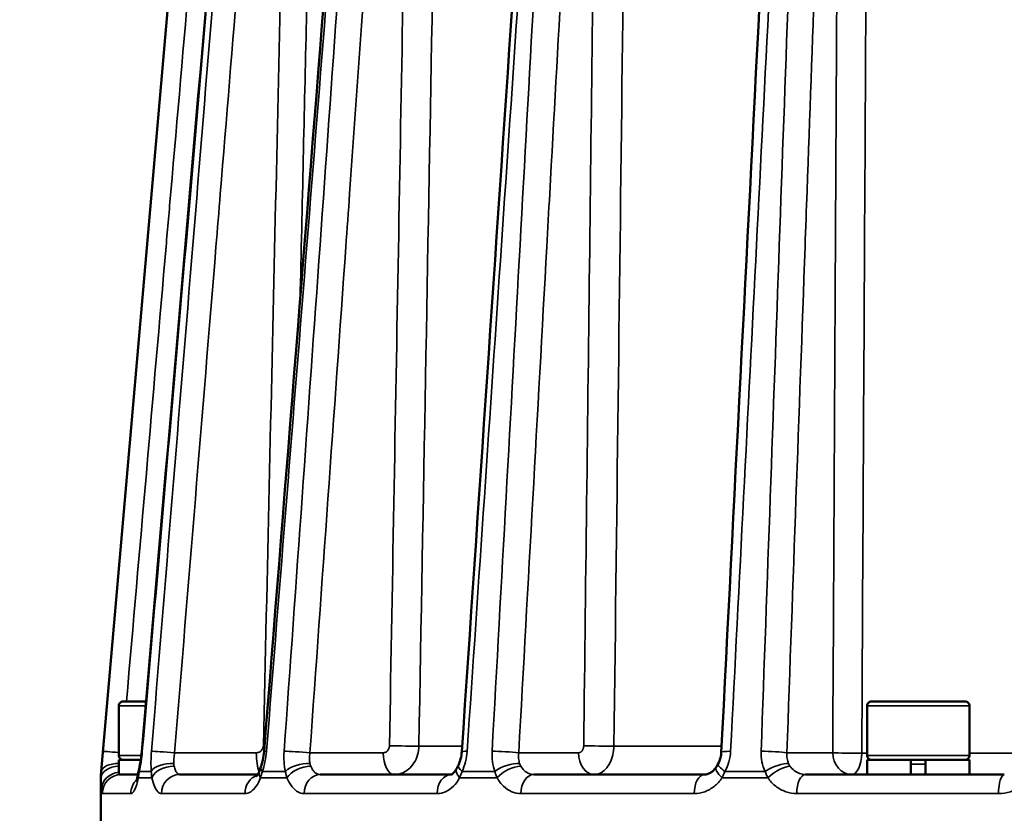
# Model space of a CAD drawing. Header units: millimetres. Extents: x 40 to 2195, y 40 to 1687.
# Tile 151 of 185: x 1449 to 1517, y 766 to 820. Entities that reach past the tile are written whole.
import ezdxf

# ---------------------------------------------------------------- set-up
doc = ezdxf.new("R2010")
doc.units = ezdxf.units.MM
doc.header["$LTSCALE"] = 8
for name, color, linetype, lineweight in [('Dimension (ISO)', 7, 'Continuous', 25), ('Visible (ISO)', 7, 'Continuous', 50), ('Visible Narrow (ISO)', 7, 'Continuous', 35)]:
    doc.layers.add(name, color=color, linetype=linetype, lineweight=lineweight)
doc.styles.add('Note Text (ANSI)', font='tahoma.ttf')
doc.dimstyles.new('Default (ISO)', dxfattribs={"dimscale": 8, "dimtxt": 1, "dimasz": 2.5, "dimexe": 3.175, "dimexo": 0, "dimgap": 0.762, "dimtad": 1, "dimrnd": 1e-08, "dimzin": 0, "dimdsep": 46, "dimtxsty": 'Note Text (ANSI)', "dimcen": 0.09, "dimdle": 10, "dimclrd": 1, "dimclre": 1, "dimclrt": 1, "dimazin": 0, "dimtfac": 3.5052, "dimtmove": 0, "dimatfit": 3, "dimfxl": 1, "dimtolj": 1, "dimtzin": 0, "dimlwd": -1, "dimlwe": -1, "dimarcsym": 0})

# ---------------------------------------------------------------- blocks, each defined once
blk = doc.blocks.new('*D13')
at = {"layer": 'Defpoints', "color": 0, "transparency": 16777216}
for p in [(1407.475, 939.218), (1470.181, 939.218), (1525.389, 700.718)]:
    blk.add_point(p, dxfattribs=at)
at = {"layer": 'Dimension (ISO)', "color": 1, "transparency": 16777216}
for p, q in [((1470.181, 939.218), (1382.075, 939.218)), ((1407.475, 720.718), (1407.475, 919.218)), ((1525.389, 700.718), (1382.075, 700.718))]:
    blk.add_line(p, q, dxfattribs=at)
for points in [[(1404.141, 919.218), (1410.808, 919.218), (1407.475, 939.218)], [(1404.141, 720.718), (1410.808, 720.718), (1407.475, 700.718)]]:
    blk.add_solid(points, dxfattribs=at)
at = {"layer": 'Dimension (ISO)', "color": 1, "transparency": 16777216, "insert": (1390.913, 767.409), "char_height": 8, "attachment_point": 1, "rotation": 90, "style": 'Note Text (ANSI)'}
blk.add_mtext('\\A1;238.50 mm [9.390 in]', dxfattribs=at)

msp = doc.modelspace()

# ---------------------------------------------------------------- linework, layer by layer
at = {"layer": 'Visible (ISO)'}
for p, q in [((1467.884, 917.718), (1454.929, 768.934)), ((1456.128, 773.418), (1456.128, 770.018)), ((1457.993, 773.718), (1456.428, 773.718)), ((1507.264, 773.418), (1507.264, 770.018)), ((1513.964, 773.718), (1507.564, 773.718)), ((1514.264, 773.418), (1514.264, 770.018)), ((1456.128, 769.718), (1457.63, 769.718)), ((1456.128, 769.718), (1456.128, 768.718)), ((1457.672, 769.718), (1457.672, 769.718)), ((1459.128, 769.4), (1459.128, 769.4)), ((1507.264, 769.718), (1510.264, 769.718)), ((1507.264, 769.718), (1507.264, 768.718)), ((1511.264, 769.718), (1510.264, 769.718)), ((1510.264, 769.718), (1510.264, 768.718)), ((1511.264, 769.718), (1511.264, 768.718)), ((1511.264, 769.718), (1514.264, 769.718)), ((1514.264, 769.718), (1514.264, 768.718)), ((1454.91, 763.718), (1454.91, 768.5)), ((1456.128, 768.718), (1457.276, 768.718)), ((1457.44, 768.718), (1457.276, 768.718)), ((1465.627, 768.718), (1460.284, 768.718)), ((1465.597, 768.669), (1465.597, 768.669)), ((1465.722, 768.919), (1465.722, 768.919)), ((1465.723, 768.718), (1465.723, 768.718)), ((1478.848, 768.718), (1469.898, 768.718)), ((1496.153, 768.718), (1484.488, 768.718)), ((1496.153, 768.718), (1496.153, 768.718)), ((1507.652, 768.718), (1503.058, 768.718)), ((1507.652, 768.718), (1510.264, 768.718)), ((1511.264, 768.718), (1510.264, 768.718)), ((1511.264, 768.718), (1511.833, 768.718)), ((1516.643, 768.718), (1511.833, 768.718))]:
    msp.add_line(p, q, dxfattribs=at)
for centre, radius, start, end in [((1456.428, 773.418), 0.3, 89.99998, 180), ((1507.564, 773.418), 0.3, 89.99998, 180), ((1513.964, 773.418), 0.3, 0, 90.00002), ((1456.428, 770.018), 0.3, 180, 270), ((1507.564, 770.018), 0.3, 180, 270), ((1513.964, 770.018), 0.3, 270, 0), ((1459.91, 768.5), 5, 175.02366, 180)]:
    msp.add_arc(centre, radius, start, end, dxfattribs=at)
for centre, major_axis, ratio, start_param, end_param in [((1458.994, 770.193), (-1.295, 0.112), 0.014024, 0, 0.000027), ((1467.354, 770.193), (-1.296, 0.103), 0.035786, 6.283184, 6.283199), ((1480.864, 770.193), (-1.297, 0.088), 0.05511, 0, 0.000022), ((1498.602, 770.193), (-1.298, 0.066), 0.070678, 0, 0.000037), ((1458.787, 768.821), (-1.269, 0.283), 0.463459, 0.000038, 0.000153), ((1467.069, 768.821), (-1.225, 0.434), 0.397748, 0.00002, 0.000127), ((1480.52, 768.821), (-1.18, 0.544), 0.30493, 0.000002, 0.000101), ((1498.223, 768.821), (-1.145, 0.615), 0.191331, 6.283181, 6.283269)]:
    msp.add_ellipse(centre, major_axis=major_axis, ratio=ratio, start_param=start_param, end_param=end_param, dxfattribs=at)
for points in [[(1457.698, 770.305), (1460.644, 804.459), (1463.591, 838.612), (1466.54, 872.766)], [(1466.058, 770.296), (1468.78, 804.45), (1471.502, 838.604), (1474.225, 872.757)], [(1479.567, 770.281), (1481.878, 804.435), (1484.19, 838.588), (1486.503, 872.742)], [(1497.304, 770.259), (1499.047, 804.413), (1500.791, 838.567), (1502.535, 872.72)], [(1457.444, 768.738), (1457.465, 768.854), (1457.49, 768.978), (1457.518, 769.104)], [(1465.736, 768.956), (1465.771, 769.049), (1465.807, 769.15), (1465.844, 769.255)], [(1479.216, 769.116), (1479.257, 769.192), (1479.298, 769.275), (1479.338, 769.362)], [(1496.949, 769.22), (1496.992, 769.286), (1497.035, 769.358), (1497.076, 769.433)]]:
    msp.add_open_spline(points, degree=3, dxfattribs=at)
for points, knots in [([(1457.518, 769.104), (1457.56, 769.291), (1457.598, 769.499), (1457.658, 769.906), (1457.681, 770.106), (1457.698, 770.305)], [0, 0, 0, 0, 0.0673529, 0.0673529, 0.1271677, 0.1271677, 0.1271677, 0.1271677]), ([(1465.844, 769.255), (1465.895, 769.398), (1465.94, 769.56), (1466.015, 769.91), (1466.043, 770.105), (1466.058, 770.296)], [0, 0, 0, 0, 0.0532321, 0.0532321, 0.1109983, 0.1109983, 0.1109983, 0.1109983]), ([(1479.34, 769.366), (1479.399, 769.494), (1479.451, 769.639), (1479.529, 769.948), (1479.556, 770.116), (1479.567, 770.281)], [0, 0, 0, 0, 0.04759841, 0.04759841, 0.09737609, 0.09737609, 0.09737609, 0.09737609]), ([(1497.077, 769.436), (1497.146, 769.565), (1497.203, 769.709), (1497.276, 769.989), (1497.297, 770.125), (1497.304, 770.259)], [0, 0, 0, 0, 0.04628196, 0.04628196, 0.08690173, 0.08690173, 0.08690173, 0.08690173]), ([(1478.847, 768.718), (1478.847, 768.718), (1478.862, 768.717), (1478.938, 768.764), (1478.983, 768.799), (1479.091, 768.916), (1479.157, 769.006), (1479.216, 769.116)], [0.0166481, 0.0166481, 0.0166481, 0.0166481, 0.080753, 0.080753, 0.1261279, 0.1261279, 0.1764369, 0.1764369, 0.1764369, 0.1764369]), ([(1496.153, 768.718), (1496.228, 768.718), (1496.307, 768.73), (1496.46, 768.782), (1496.536, 768.819), (1496.669, 768.91), (1496.727, 768.958), (1496.84, 769.073), (1496.897, 769.142), (1496.949, 769.22)], [0, 0, 0, 0, 0.0477205, 0.0477205, 0.0897143, 0.0897143, 0.1212676, 0.1212676, 0.1541742, 0.1541742, 0.1541742, 0.1541742]), ([(1457.314, 768.25), (1457.314, 768.25), (1457.314, 768.25), (1457.316, 768.255), (1457.323, 768.271), (1457.344, 768.328), (1457.36, 768.377), (1457.397, 768.511), (1457.418, 768.604), (1457.44, 768.718), (1457.442, 768.728), (1457.444, 768.738)], [0.1643182, 0.1643182, 0.1643182, 0.1643182, 0.1685392, 0.1685392, 0.1965847, 0.1965847, 0.2322232, 0.2322232, 0.2767283, 0.2767283, 0.2808386, 0.2808386, 0.2808386, 0.2808386]), ([(1465.549, 768.605), (1465.549, 768.605), (1465.559, 768.614), (1465.593, 768.66), (1465.62, 768.703), (1465.678, 768.815), (1465.708, 768.881), (1465.736, 768.956)], [0.1116798, 0.1116798, 0.1116798, 0.1116798, 0.1422658, 0.1422658, 0.1797983, 0.1797983, 0.2141108, 0.2141108, 0.2141108, 0.2141108]), ([(1465.549, 768.605), (1465.549, 768.605), (1465.559, 768.614), (1465.578, 768.641), (1465.583, 768.648), (1465.589, 768.656)], [0.1116847, 0.1116847, 0.1116847, 0.1116847, 0.14226694, 0.14226694, 0.15123905, 0.15123905, 0.15123905, 0.15123905])]:
    msp.add_open_spline(points, degree=3, knots=knots, dxfattribs=at)
at = {"layer": 'Visible Narrow (ISO)'}
for p, q in [((1457.967, 773.418), (1456.128, 773.418)), ((1514.264, 773.418), (1507.264, 773.418)), ((1479.593, 770.665), (1476.638, 770.665)), ((1497.325, 770.665), (1489.967, 770.665)), ((1457.669, 770.018), (1456.128, 770.018)), ((1457.709, 770.018), (1457.709, 770.018)), ((1459.944, 770.205), (1465.528, 770.205)), ((1469.191, 770.205), (1474.198, 770.205)), ((1483.462, 770.205), (1487.55, 770.205)), ((1500.039, 769.891), (1500.039, 769.891)), ((1501.784, 770.205), (1504.918, 770.205)), ((1507.264, 770.178), (1506.902, 770.178)), ((1514.264, 770.018), (1507.264, 770.018)), ((1518.058, 770.178), (1514.264, 770.178)), ((1459.203, 769.418), (1459.203, 769.418)), ((1510.264, 769.418), (1511.264, 769.418)), ((1454.91, 768.5), (1454.928, 768.5)), ((1454.943, 768.934), (1454.929, 768.934)), ((1457.46, 768.5), (1458.392, 768.5)), ((1457.53, 768.934), (1458.35, 768.934)), ((1465.814, 768.5), (1467.616, 768.5)), ((1467.52, 768.934), (1465.936, 768.934)), ((1479.423, 768.5), (1481.972, 768.5)), ((1481.827, 768.934), (1479.588, 768.934)), ((1497.358, 768.5), (1500.48, 768.5)), ((1500.297, 768.934), (1497.555, 768.934)), ((1456.951, 767.418), (1455.003, 767.418)), ((1464.757, 767.418), (1459.046, 767.418)), ((1477.889, 767.418), (1468.803, 767.418)), ((1495.452, 767.418), (1483.612, 767.418)), ((1516.249, 767.418), (1502.461, 767.418))]:
    msp.add_line(p, q, dxfattribs=at)
for centre, major_axis, ratio, start_param, end_param in [((1466.398, 770.705), (-1.5, 0.034), 0.015098, 1.30928, 1.363933), ((1475.379, 770.705), (-1.5, 0.027), 0.020443, 1.047494, 2.568509), ((1488.961, 770.705), (-1.5, 0.018), 0.024395, 0.785658, 2.306673), ((1456.351, 770.193), (-1.295, 0.113), 0.008694, 4.886123, 6.269551), ((1458.993, 770.193), (-1.295, 0.112), 0.014024, 6.036029, 6.283185), ((1459.608, 770.193), (-1.296, 0.106), 0.030819, 4.452226, 6.008627), ((1465.916, 770.218), (0, 1.5), 0.258819, 1.579541, 2.61693), ((1467.354, 770.193), (-1.296, 0.103), 0.035786, 5.77505, 6.283185), ((1468.541, 770.193), (-1.297, 0.092), 0.050845, 4.190972, 5.747373), ((1474.947, 770.218), (0, -1.5), 0.5, 4.721134, 6.283186), ((1480.864, 770.193), (-1.297, 0.088), 0.05511, 5.51369, 6.283185), ((1482.543, 770.193), (-1.298, 0.072), 0.067405, 3.929235, 5.485636), ((1488.61, 770.218), (0, -1.5), 0.707107, 4.721135, 6.283186), ((1498.602, 770.193), (-1.298, 0.066), 0.070678, 5.251832, 6.283185), ((1500.659, 770.193), (-1.299, 0.047), 0.079372, 3.666998, 5.223399), ((1506.217, 770.218), (-1.5, 0.008), 0.026684, 0.523782, 2.044753), ((1506.217, 770.218), (0, -1.5), 0.866025, 4.721116, 6.283185), ((1506.217, 770.218), (0, -1.5), 0.456433, 0, 1.544616), ((1456.228, 768.5), (-1.3, -0.021), 0.613263, 4.779292, 6.25725), ((1456.238, 768.821), (-1.296, 0.099), 0.497574, 4.834966, 6.262526), ((1458.787, 768.821), (-1.269, 0.283), 0.463459, 0.000153, 0.274721), ((1459.595, 768.821), (-1.296, -0.097), 0.497798, 4.448443, 5.960405), ((1459.641, 768.5), (-1.271, -0.275), 0.589115, 4.376631, 5.931254), ((1464.324, 770.217), (0, -1.5), 0.977576, 1.032918, 1.032927), ((1467.069, 768.821), (-1.225, 0.434), 0.397748, 0.000127, 0.553815), ((1468.63, 768.821), (-1.269, -0.281), 0.4641, 4.152774, 5.664737), ((1468.729, 768.5), (-1.206, -0.485), 0.52482, 4.074889, 5.62951), ((1480.361, 768.5), (-1.145, 0.616), 0.44252, 6.283172, 7.165492), ((1480.52, 768.821), (-1.18, 0.544), 0.30493, 0.000101, 0.812937), ((1482.726, 768.821), (-1.226, -0.432), 0.398773, 3.873592, 5.385554), ((1482.872, 768.5), (-1.134, -0.635), 0.42476, 3.806418, 5.36104), ((1498.031, 768.5), (-1.083, 0.719), 0.317505, 6.283164, 7.408251), ((1498.223, 768.821), (-1.145, 0.615), 0.191331, 0.000084, 1.054783), ((1500.925, 768.821), (-1.181, -0.543), 0.306271, 3.614279, 5.126241), ((1501.106, 768.5), (-1.075, -0.731), 0.295753, 3.567795, 5.122417), ((1456.253, 767.718), (-1.297, -0.081), 0.892504, 4.752532, 6.21349), ((1456.301, 767.418), (0, 1.3), 0.998942, 0, 1.570796), ((1458.722, 768.5), (-1.278, 0.237), 0.595614, 0.000044, 0.302097), ((1458.221, 767.418), (0, -1.3), 0.976809, 3.793469, 3.793488), ((1460.284, 767.418), (0, 1.3), 0.953002, 0, 1.570796), ((1465.911, 767.418), (0, 1.3), 0.888103, 0.275517, 1.570783), ((1466.953, 768.5), (-1.217, 0.456), 0.537377, 0.000006, 0.608617), ((1465.916, 770.218), (0, 1.5), 0.258856, 2.621704, 2.621725), ((1465.911, 767.418), (0, 1.3), 0.888106, 0.160571, 0.160582), ((1469.898, 767.418), (0, 1.3), 0.842116, 0, 1.570796), ((1478.849, 767.418), (0, 1.3), 0.738876, 0.001532, 1.570784), ((1484.488, 767.418), (0, 1.3), 0.673842, 0, 1.570796), ((1496.153, 767.418), (0, 1.3), 0.539297, 0, 1.570784), ((1503.058, 767.418), (0, 1.3), 0.459646, 0, 1.570796), ((1516.643, 767.418), (0, 1.3), 0.302965, 0, 1.570784), ((1458.221, 767.418), (0, -1.3), 0.976806, 3.889041, 4.712374)]:
    msp.add_ellipse(centre, major_axis=major_axis, ratio=ratio, start_param=start_param, end_param=end_param, dxfattribs=at)
for points, knots in [([(1468.518, 801.163), (1468.665, 807.618), (1468.81, 814.001), (1468.952, 820.284), (1469.317, 836.323), (1469.667, 851.711), (1470.033, 867.793), (1470.399, 883.876), (1470.781, 900.654), (1471.169, 917.678)], [0.2027508, 0.2027508, 0.2027508, 0.2027508, 0.3333333, 0.3333333, 0.3333333, 0.6666667, 0.6666667, 0.6666667, 0.9999993, 0.9999993, 0.9999993, 0.9999993]), ([(1476.638, 770.665), (1476.943, 787.568), (1477.245, 804.264), (1477.535, 820.318), (1477.825, 836.371), (1478.104, 851.78), (1478.395, 867.861), (1478.686, 883.942), (1478.99, 900.694), (1479.298, 917.678)], [0, 0, 0, 0, 0.333333, 0.333333, 0.333333, 0.666667, 0.666667, 0.666667, 1, 1, 1, 1]), ([(1489.967, 770.665), (1490.173, 787.568), (1490.376, 804.264), (1490.572, 820.318), (1490.768, 836.371), (1490.956, 851.78), (1491.153, 867.861), (1491.349, 883.942), (1491.554, 900.694), (1491.762, 917.678)], [0, 0, 0, 0, 0.333333, 0.333333, 0.333333, 0.666667, 0.666667, 0.666667, 1, 1, 1, 1]), ([(1506.902, 770.178), (1506.994, 787.137), (1507.086, 803.89), (1507.174, 819.996), (1507.263, 836.103), (1507.347, 851.563), (1507.436, 867.697), (1507.525, 883.83), (1507.618, 900.637), (1507.712, 917.678)], [0, 0, 0, 0, 0.333333, 0.333333, 0.333333, 0.666667, 0.666667, 0.666667, 1, 1, 1, 1]), ([(1463.97, 872.767), (1462.999, 861.605), (1462.021, 850.369), (1461.037, 839.06), (1460.053, 827.751), (1459.063, 816.369), (1458.066, 804.91), (1457.069, 793.452), (1456.066, 781.916), (1455.056, 770.306)], [0, 0, 0, 0, 0.3333333, 0.3333333, 0.3333333, 0.6666667, 0.6666667, 0.6666667, 1, 1, 1, 1]), ([(1457.738, 770.306), (1458.74, 781.916), (1459.735, 793.452), (1460.724, 804.91), (1461.713, 816.369), (1462.696, 827.751), (1463.672, 839.06), (1464.649, 850.369), (1465.619, 861.605), (1466.583, 872.767)], [0, 0, 0, 0, 0.333333, 0.333333, 0.333333, 0.666667, 0.666667, 0.666667, 1, 1, 1, 1]), ([(1466.737, 872.767), (1465.824, 861.603), (1464.905, 850.366), (1463.981, 839.056), (1463.056, 827.746), (1462.126, 816.364), (1461.189, 804.906), (1460.253, 793.448), (1459.31, 781.914), (1458.362, 770.306)], [0, 0, 0, 0, 0.3333333, 0.3333333, 0.3333333, 0.6666667, 0.6666667, 0.6666667, 1, 1, 1, 1]), ([(1466.224, 770.306), (1467.15, 781.914), (1468.069, 793.448), (1468.983, 804.906), (1469.897, 816.364), (1470.805, 827.746), (1471.707, 839.056), (1472.609, 850.366), (1473.506, 861.603), (1474.397, 872.767)], [0, 0, 0, 0, 0.333333, 0.333333, 0.333333, 0.666667, 0.666667, 0.666667, 1, 1, 1, 1]), ([(1474.695, 872.767), (1473.903, 861.603), (1473.106, 850.366), (1472.304, 839.056), (1471.501, 827.746), (1470.694, 816.364), (1469.882, 804.906), (1469.069, 793.448), (1468.252, 781.914), (1467.429, 770.306)], [0, 0, 0, 0, 0.3333333, 0.3333333, 0.3333333, 0.6666667, 0.6666667, 0.6666667, 1, 1, 1, 1]), ([(1479.936, 770.306), (1480.722, 781.914), (1481.504, 793.448), (1482.28, 804.906), (1483.057, 816.364), (1483.828, 827.746), (1484.595, 839.056), (1485.361, 850.366), (1486.123, 861.603), (1486.88, 872.767)], [0, 0, 0, 0, 0.333333, 0.333333, 0.333333, 0.666667, 0.666667, 0.666667, 1, 1, 1, 1]), ([(1487.302, 872.767), (1486.684, 861.603), (1486.063, 850.366), (1485.438, 839.056), (1484.813, 827.746), (1484.184, 816.364), (1483.551, 804.906), (1482.918, 793.448), (1482.281, 781.914), (1481.64, 770.306)], [0, 0, 0, 0, 0.3333333, 0.3333333, 0.3333333, 0.6666667, 0.6666667, 0.6666667, 1, 1, 1, 1]), ([(1497.94, 770.306), (1498.533, 781.914), (1499.123, 793.448), (1499.709, 804.906), (1500.295, 816.364), (1500.878, 827.746), (1501.456, 839.056), (1502.035, 850.366), (1502.61, 861.603), (1503.182, 872.767)], [0, 0, 0, 0, 0.333333, 0.333333, 0.333333, 0.666667, 0.666667, 0.666667, 1, 1, 1, 1]), ([(1503.698, 872.767), (1503.298, 861.603), (1502.895, 850.366), (1502.49, 839.056), (1502.084, 827.746), (1501.677, 816.364), (1501.266, 804.906), (1500.855, 793.448), (1500.442, 781.914), (1500.026, 770.306)], [0, 0, 0, 0, 0.3333333, 0.3333333, 0.3333333, 0.6666667, 0.6666667, 0.6666667, 1, 1, 1, 1]), ([(1465.265, 872.665), (1464.524, 864.154), (1463.78, 855.599), (1463.032, 847.002), (1462.799, 844.325), (1462.565, 841.644), (1462.332, 838.958), (1461.455, 828.884), (1460.574, 818.751), (1459.687, 808.557), (1459.578, 807.309), (1459.47, 806.059), (1459.361, 804.809), (1458.465, 794.507), (1457.563, 784.143), (1456.657, 773.718)], [0, 0, 0, 0, 0.2541884, 0.2541884, 0.2541884, 0.3333333, 0.3333333, 0.3333333, 0.6302898, 0.6302898, 0.6302898, 0.6666667, 0.6666667, 0.6666667, 0.9663581, 0.9663581, 0.9663581, 0.9663581]), ([(1468.323, 872.665), (1467.62, 864.075), (1466.914, 855.441), (1466.204, 846.765), (1465.992, 844.165), (1465.779, 841.562), (1465.566, 838.954), (1464.738, 828.838), (1463.906, 818.663), (1463.069, 808.428), (1462.97, 807.221), (1462.872, 806.013), (1462.773, 804.805), (1461.836, 793.347), (1460.893, 781.813), (1459.944, 770.205)], [0, 0, 0, 0, 0.256489, 0.256489, 0.256489, 0.333333, 0.333333, 0.333333, 0.631507, 0.631507, 0.631507, 0.666667, 0.666667, 0.666667, 1, 1, 1, 1]), ([(1466.01, 770.691), (1466.279, 782.577), (1466.544, 794.272), (1466.802, 805.628), (1467.059, 816.983), (1467.309, 827.998), (1467.561, 839.122), (1467.814, 850.245), (1468.069, 861.476), (1468.323, 872.665)], [0, 0, 0, 0, 0.333333, 0.333333, 0.333333, 0.666667, 0.666667, 0.666667, 1, 1, 1, 1]), ([(1476.464, 872.665), (1475.854, 864.075), (1475.241, 855.441), (1474.625, 846.765), (1474.44, 844.165), (1474.256, 841.562), (1474.07, 838.954), (1473.352, 828.838), (1472.63, 818.663), (1471.904, 808.428), (1471.818, 807.221), (1471.732, 806.013), (1471.647, 804.805), (1470.833, 793.347), (1470.015, 781.813), (1469.191, 770.205)], [0, 0, 0, 0, 0.256489, 0.256489, 0.256489, 0.333333, 0.333333, 0.333333, 0.631507, 0.631507, 0.631507, 0.666667, 0.666667, 0.666667, 1, 1, 1, 1]), ([(1474.629, 770.691), (1474.842, 782.576), (1475.052, 794.27), (1475.257, 805.628), (1475.461, 816.987), (1475.659, 828.011), (1475.86, 839.135), (1476.06, 850.259), (1476.262, 861.485), (1476.464, 872.665)], [0, 0, 0, 0, 0.333333, 0.333333, 0.333333, 0.666667, 0.666667, 0.666667, 1, 1, 1, 1]), ([(1489.133, 872.665), (1488.657, 864.075), (1488.179, 855.441), (1487.699, 846.765), (1487.555, 844.165), (1487.411, 841.562), (1487.267, 838.954), (1486.707, 828.838), (1486.143, 818.663), (1485.577, 808.428), (1485.51, 807.221), (1485.443, 806.013), (1485.377, 804.805), (1484.743, 793.347), (1484.104, 781.813), (1483.462, 770.205)], [0, 0, 0, 0, 0.256489, 0.256489, 0.256489, 0.333333, 0.333333, 0.333333, 0.631507, 0.631507, 0.631507, 0.666667, 0.666667, 0.666667, 1, 1, 1, 1]), ([(1487.9, 770.691), (1488.044, 782.576), (1488.185, 794.27), (1488.322, 805.628), (1488.459, 816.987), (1488.593, 828.011), (1488.727, 839.135), (1488.862, 850.259), (1488.998, 861.485), (1489.133, 872.665)], [0, 0, 0, 0, 0.333333, 0.333333, 0.333333, 0.666667, 0.666667, 0.666667, 1, 1, 1, 1]), ([(1505.467, 872.665), (1505.162, 864.188), (1504.856, 855.668), (1504.548, 847.107), (1504.45, 844.394), (1504.353, 841.676), (1504.255, 838.954), (1503.893, 828.895), (1503.53, 818.778), (1503.164, 808.601), (1503.118, 807.337), (1503.073, 806.071), (1503.027, 804.805), (1502.616, 793.347), (1502.201, 781.813), (1501.784, 770.205)], [0, 0, 0, 0, 0.253116, 0.253116, 0.253116, 0.333333, 0.333333, 0.333333, 0.629821, 0.629821, 0.629821, 0.666667, 0.666667, 0.666667, 1, 1, 1, 1]), ([(1504.918, 770.205), (1504.982, 782.147), (1505.045, 793.898), (1505.106, 805.31), (1505.167, 816.723), (1505.226, 827.797), (1505.286, 838.974), (1505.346, 850.15), (1505.407, 861.43), (1505.467, 872.665)], [0, 0, 0, 0, 0.333333, 0.333333, 0.333333, 0.666667, 0.666667, 0.666667, 1, 1, 1, 1]), ([(1465.528, 770.205), (1465.543, 770.205), (1465.557, 770.205), (1465.571, 770.206), (1465.607, 770.21), (1465.641, 770.217), (1465.675, 770.228), (1465.693, 770.234), (1465.711, 770.241), (1465.729, 770.25), (1465.756, 770.263), (1465.783, 770.279), (1465.808, 770.297), (1465.828, 770.311), (1465.846, 770.327), (1465.864, 770.345), (1465.882, 770.363), (1465.899, 770.383), (1465.914, 770.405), (1465.931, 770.429), (1465.947, 770.454), (1465.96, 770.481), (1465.969, 770.5), (1465.977, 770.52), (1465.984, 770.54), (1465.995, 770.574), (1466.003, 770.607), (1466.007, 770.642), (1466.009, 770.659), (1466.01, 770.675), (1466.01, 770.691)], [0.0000004, 0.0000004, 0.0000004, 0.0000004, 0.0569537, 0.0569537, 0.0569537, 0.2, 0.2, 0.2, 0.2779154, 0.2779154, 0.2779154, 0.4, 0.4, 0.4, 0.4970392, 0.4970392, 0.4970392, 0.6, 0.6, 0.6, 0.7160805, 0.7160805, 0.7160805, 0.8, 0.8, 0.8, 0.9372032, 0.9372032, 0.9372032, 1, 1, 1, 1]), ([(1474.198, 770.205), (1474.211, 770.205), (1474.223, 770.205), (1474.236, 770.206), (1474.268, 770.21), (1474.299, 770.217), (1474.329, 770.228), (1474.345, 770.234), (1474.362, 770.241), (1474.377, 770.25), (1474.402, 770.263), (1474.426, 770.279), (1474.448, 770.297), (1474.466, 770.311), (1474.483, 770.327), (1474.498, 770.345), (1474.515, 770.363), (1474.53, 770.383), (1474.543, 770.405), (1474.559, 770.429), (1474.572, 770.454), (1474.584, 770.481), (1474.592, 770.5), (1474.599, 770.52), (1474.605, 770.54), (1474.615, 770.574), (1474.622, 770.607), (1474.626, 770.642), (1474.627, 770.659), (1474.628, 770.675), (1474.629, 770.691)], [0.0000004, 0.0000004, 0.0000004, 0.0000004, 0.0569537, 0.0569537, 0.0569537, 0.2, 0.2, 0.2, 0.2779154, 0.2779154, 0.2779154, 0.4, 0.4, 0.4, 0.4970392, 0.4970392, 0.4970392, 0.6, 0.6, 0.6, 0.7160805, 0.7160805, 0.7160805, 0.8, 0.8, 0.8, 0.9372032, 0.9372032, 0.9372032, 1, 1, 1, 1]), ([(1487.55, 770.205), (1487.56, 770.205), (1487.571, 770.205), (1487.581, 770.206), (1487.607, 770.21), (1487.632, 770.217), (1487.657, 770.228), (1487.67, 770.234), (1487.684, 770.241), (1487.696, 770.25), (1487.717, 770.263), (1487.736, 770.279), (1487.754, 770.297), (1487.769, 770.311), (1487.782, 770.327), (1487.795, 770.345), (1487.808, 770.363), (1487.82, 770.383), (1487.832, 770.405), (1487.844, 770.429), (1487.855, 770.454), (1487.864, 770.481), (1487.871, 770.5), (1487.877, 770.52), (1487.882, 770.54), (1487.89, 770.574), (1487.895, 770.607), (1487.898, 770.642), (1487.899, 770.659), (1487.9, 770.675), (1487.9, 770.691)], [0.0000004, 0.0000004, 0.0000004, 0.0000004, 0.0569537, 0.0569537, 0.0569537, 0.2, 0.2, 0.2, 0.2779154, 0.2779154, 0.2779154, 0.4, 0.4, 0.4, 0.4970392, 0.4970392, 0.4970392, 0.6, 0.6, 0.6, 0.7160805, 0.7160805, 0.7160805, 0.8, 0.8, 0.8, 0.9372032, 0.9372032, 0.9372032, 1, 1, 1, 1]), ([(1455.056, 770.306), (1455.035, 770.059), (1454.994, 769.583), (1454.959, 769.145), (1454.943, 768.935)], [0, 0, 0, 0, 0.5, 0.9990539, 0.9990539, 0.9990539, 0.9990539]), ([(1457.53, 768.934), (1457.578, 769.144), (1457.66, 769.584), (1457.717, 770.059), (1457.738, 770.306)], [0.0000037, 0.0000037, 0.0000037, 0.0000037, 0.5, 1, 1, 1, 1]), ([(1458.362, 770.306), (1458.341, 770.058), (1458.32, 769.581), (1458.334, 769.143), (1458.35, 768.934)], [0, 0, 0, 0, 0.5, 0.9999301, 0.9999301, 0.9999301, 0.9999301]), ([(1459.944, 770.205), (1459.924, 770.076), (1459.894, 769.819), (1459.885, 769.581), (1459.886, 769.47)], [0.0000003, 0.0000003, 0.0000003, 0.0000003, 0.5, 1, 1, 1, 1]), ([(1465.937, 768.934), (1466.012, 769.144), (1466.134, 769.583), (1466.204, 770.059), (1466.224, 770.306)], [0.0000041, 0.0000041, 0.0000041, 0.0000041, 0.5, 1, 1, 1, 1]), ([(1467.429, 770.306), (1467.411, 770.058), (1467.411, 769.581), (1467.473, 769.143), (1467.52, 768.934)], [0, 0, 0, 0, 0.5, 0.9999619, 0.9999619, 0.9999619, 0.9999619]), ([(1469.191, 770.205), (1469.174, 770.076), (1469.156, 769.819), (1469.175, 769.581), (1469.193, 769.47)], [0.0000003, 0.0000003, 0.0000003, 0.0000003, 0.5, 1, 1, 1, 1]), ([(1479.588, 768.934), (1479.686, 769.144), (1479.841, 769.583), (1479.919, 770.059), (1479.936, 770.306)], [0.0000041, 0.0000041, 0.0000041, 0.0000041, 0.5, 1, 1, 1, 1]), ([(1481.64, 770.306), (1481.626, 770.058), (1481.647, 769.581), (1481.752, 769.143), (1481.827, 768.934)], [0, 0, 0, 0, 0.5, 0.9999741, 0.9999741, 0.9999741, 0.9999741]), ([(1483.462, 770.205), (1483.448, 770.076), (1483.444, 769.819), (1483.489, 769.581), (1483.523, 769.47)], [0.0000003, 0.0000003, 0.0000003, 0.0000003, 0.5, 1, 1, 1, 1]), ([(1497.555, 768.934), (1497.669, 769.144), (1497.846, 769.583), (1497.927, 770.059), (1497.94, 770.306)], [0.0000041, 0.0000041, 0.0000041, 0.0000041, 0.5, 1, 1, 1, 1]), ([(1500.026, 770.306), (1500.017, 770.058), (1500.058, 769.581), (1500.2, 769.143), (1500.297, 768.934)], [0, 0, 0, 0, 0.5, 0.9999813, 0.9999813, 0.9999813, 0.9999813]), ([(1501.784, 770.205), (1501.775, 770.076), (1501.785, 769.819), (1501.853, 769.581), (1501.901, 769.47)], [0.0000003, 0.0000003, 0.0000003, 0.0000003, 0.5, 1, 1, 1, 1]), ([(1459.886, 769.47), (1459.887, 769.44), (1459.889, 769.411), (1459.892, 769.383), (1459.894, 769.364), (1459.897, 769.345), (1459.901, 769.327), (1459.902, 769.317), (1459.905, 769.307), (1459.907, 769.298)], [0.0000427, 0.0000427, 0.0000427, 0.0000427, 0.5, 0.5, 0.5, 0.8256774, 0.8256774, 0.8256774, 0.9999993, 0.9999993, 0.9999993, 0.9999993]), ([(1469.193, 769.47), (1469.198, 769.44), (1469.204, 769.411), (1469.212, 769.383), (1469.221, 769.354), (1469.231, 769.326), (1469.242, 769.298)], [0.0000426, 0.0000426, 0.0000426, 0.0000426, 0.5, 0.5, 0.5, 1, 1, 1, 1]), ([(1469.242, 769.298), (1469.243, 769.295), (1469.245, 769.292), (1469.246, 769.289), (1469.274, 769.222), (1469.304, 769.162), (1469.335, 769.109), (1469.339, 769.104), (1469.342, 769.098), (1469.346, 769.092), (1469.375, 769.045), (1469.404, 769.003), (1469.434, 768.967), (1469.44, 768.96), (1469.446, 768.954), (1469.451, 768.947), (1469.479, 768.915), (1469.507, 768.888), (1469.534, 768.864), (1469.542, 768.857), (1469.55, 768.851), (1469.558, 768.845), (1469.583, 768.825), (1469.608, 768.808), (1469.632, 768.793), (1469.642, 768.787), (1469.652, 768.782), (1469.661, 768.777), (1469.683, 768.766), (1469.705, 768.756), (1469.726, 768.749), (1469.737, 768.744), (1469.748, 768.741), (1469.759, 768.738), (1469.778, 768.732), (1469.796, 768.728), (1469.814, 768.725), (1469.827, 768.723), (1469.839, 768.721), (1469.851, 768.72), (1469.867, 768.718), (1469.883, 768.718), (1469.898, 768.718)], [0, 0, 0, 0, 0.005811, 0.005811, 0.005811, 0.142857, 0.142857, 0.142857, 0.158002, 0.158002, 0.158002, 0.285714, 0.285714, 0.285714, 0.310245, 0.310245, 0.310245, 0.428571, 0.428571, 0.428571, 0.462438, 0.462438, 0.462438, 0.571429, 0.571429, 0.571429, 0.614688, 0.614688, 0.614688, 0.714286, 0.714286, 0.714286, 0.767007, 0.767007, 0.767007, 0.857143, 0.857143, 0.857143, 0.918879, 0.918879, 0.918879, 1, 1, 1, 1]), ([(1483.523, 769.47), (1483.532, 769.44), (1483.543, 769.411), (1483.555, 769.383), (1483.568, 769.354), (1483.582, 769.326), (1483.598, 769.298)], [0.0000426, 0.0000426, 0.0000426, 0.0000426, 0.5, 0.5, 0.5, 0.9999995, 0.9999995, 0.9999995, 0.9999995]), ([(1501.901, 769.47), (1501.913, 769.44), (1501.927, 769.411), (1501.943, 769.383), (1501.959, 769.354), (1501.976, 769.326), (1501.996, 769.298)], [0.0000426, 0.0000426, 0.0000426, 0.0000426, 0.5, 0.5, 0.5, 0.9999995, 0.9999995, 0.9999995, 0.9999995]), ([(1454.943, 768.934), (1454.937, 768.859), (1454.933, 768.786), (1454.93, 768.713), (1454.928, 768.641), (1454.927, 768.57), (1454.928, 768.501)], [0, 0, 0, 0, 0.5, 0.5, 0.5, 0.9991682, 0.9991682, 0.9991682, 0.9991682]), ([(1454.928, 768.5), (1454.931, 768.334), (1454.934, 768.186), (1454.938, 768.056), (1454.942, 767.926), (1454.947, 767.812), (1454.953, 767.718)], [0, 0, 0, 0, 0.5, 0.5, 0.5, 1, 1, 1, 1]), ([(1457.46, 768.5), (1457.463, 768.526), (1457.467, 768.551), (1457.471, 768.577), (1457.477, 768.623), (1457.484, 768.668), (1457.492, 768.715), (1457.504, 768.787), (1457.516, 768.86), (1457.53, 768.934)], [0.0000023, 0.0000023, 0.0000023, 0.0000023, 0.1808919, 0.1808919, 0.1808919, 0.5, 0.5, 0.5, 1, 1, 1, 1]), ([(1458.35, 768.934), (1458.353, 768.86), (1458.358, 768.786), (1458.365, 768.714), (1458.372, 768.642), (1458.381, 768.571), (1458.392, 768.5)], [0, 0, 0, 0, 0.5, 0.5, 0.5, 0.9999526, 0.9999526, 0.9999526, 0.9999526]), ([(1458.392, 768.5), (1458.443, 768.272), (1458.558, 767.888), (1458.786, 767.505), (1458.955, 767.418), (1459.046, 767.418)], [0.0000001, 0.0000001, 0.0000001, 0.0000001, 0.3333333, 0.6666667, 1, 1, 1, 1]), ([(1465.814, 768.5), (1465.834, 768.57), (1465.854, 768.641), (1465.874, 768.714), (1465.895, 768.786), (1465.915, 768.859), (1465.937, 768.934)], [0.0000021, 0.0000021, 0.0000021, 0.0000021, 0.5, 0.5, 0.5, 1, 1, 1, 1]), ([(1467.52, 768.934), (1467.531, 768.86), (1467.544, 768.786), (1467.56, 768.714), (1467.571, 768.667), (1467.583, 768.62), (1467.595, 768.574), (1467.602, 768.549), (1467.609, 768.525), (1467.616, 768.5)], [0, 0, 0, 0, 0.5, 0.5, 0.5, 0.825514, 0.825514, 0.825514, 1, 1, 1, 1]), ([(1467.616, 768.5), (1467.671, 768.367), (1467.728, 768.251), (1467.788, 768.149), (1467.847, 768.047), (1467.907, 767.959), (1467.968, 767.884), (1468.029, 767.808), (1468.09, 767.744), (1468.15, 767.691), (1468.21, 767.637), (1468.269, 767.594), (1468.327, 767.559), (1468.385, 767.523), (1468.441, 767.496), (1468.495, 767.475), (1468.55, 767.455), (1468.602, 767.44), (1468.654, 767.431), (1468.705, 767.422), (1468.755, 767.418), (1468.803, 767.418)], [0, 0, 0, 0, 0.142857, 0.142857, 0.142857, 0.285714, 0.285714, 0.285714, 0.428571, 0.428571, 0.428571, 0.571429, 0.571429, 0.571429, 0.714286, 0.714286, 0.714286, 0.857143, 0.857143, 0.857143, 1, 1, 1, 1]), ([(1479.423, 768.5), (1479.451, 768.57), (1479.479, 768.641), (1479.507, 768.714), (1479.534, 768.786), (1479.561, 768.859), (1479.588, 768.934)], [0.0000021, 0.0000021, 0.0000021, 0.0000021, 0.5, 0.5, 0.5, 1, 1, 1, 1]), ([(1481.827, 768.934), (1481.846, 768.86), (1481.867, 768.786), (1481.891, 768.714), (1481.907, 768.667), (1481.924, 768.62), (1481.942, 768.574), (1481.951, 768.549), (1481.961, 768.525), (1481.972, 768.5)], [0, 0, 0, 0, 0.5, 0.5, 0.5, 0.825514, 0.825514, 0.825514, 1, 1, 1, 1]), ([(1481.972, 768.5), (1482.102, 768.272), (1482.399, 767.888), (1482.974, 767.505), (1483.391, 767.418), (1483.612, 767.418)], [0, 0, 0, 0, 0.3333333, 0.6666667, 1, 1, 1, 1]), ([(1497.358, 768.5), (1497.393, 768.57), (1497.427, 768.641), (1497.46, 768.714), (1497.492, 768.786), (1497.524, 768.859), (1497.555, 768.934)], [0.0000021, 0.0000021, 0.0000021, 0.0000021, 0.5, 0.5, 0.5, 1, 1, 1, 1]), ([(1500.297, 768.934), (1500.322, 768.86), (1500.35, 768.786), (1500.38, 768.714), (1500.4, 768.667), (1500.421, 768.62), (1500.443, 768.574), (1500.455, 768.549), (1500.467, 768.525), (1500.48, 768.5)], [0, 0, 0, 0, 0.5, 0.5, 0.5, 0.825514, 0.825514, 0.825514, 1, 1, 1, 1]), ([(1500.48, 768.5), (1500.638, 768.272), (1500.998, 767.888), (1501.694, 767.505), (1502.195, 767.418), (1502.461, 767.418)], [0, 0, 0, 0, 0.3333333, 0.6666667, 1, 1, 1, 1]), ([(1454.953, 767.718), (1454.959, 767.619), (1454.967, 767.545), (1454.975, 767.494), (1454.983, 767.444), (1454.992, 767.418), (1455.003, 767.418)], [0.0000011, 0.0000011, 0.0000011, 0.0000011, 0.5, 0.5, 0.5, 1, 1, 1, 1])]:
    msp.add_open_spline(points, degree=3, knots=knots, dxfattribs=at)
for points in [[(1474.947, 768.718), (1475.122, 768.718), (1475.471, 768.782), (1475.944, 769.061), (1476.323, 769.498), (1476.571, 770.049), (1476.634, 770.459), (1476.638, 770.665)], [(1488.61, 768.718), (1488.75, 768.718), (1489.03, 768.782), (1489.411, 769.061), (1489.715, 769.498), (1489.914, 770.049), (1489.964, 770.459), (1489.967, 770.665)], [(1456.28, 769.757), (1456.278, 769.744), (1456.276, 769.731), (1456.274, 769.718)], [(1459.907, 769.298), (1459.934, 769.179), (1460.001, 768.968), (1460.13, 768.765), (1460.232, 768.718), (1460.284, 768.718)], [(1483.598, 769.298), (1483.666, 769.179), (1483.829, 768.968), (1484.137, 768.765), (1484.37, 768.718), (1484.488, 768.718)], [(1501.996, 769.298), (1502.077, 769.179), (1502.274, 768.968), (1502.643, 768.765), (1502.919, 768.718), (1503.058, 768.718)], [(1456.951, 767.418), (1457.015, 767.418), (1457.138, 767.504), (1457.32, 767.889), (1457.417, 768.272), (1457.46, 768.5)], [(1464.757, 767.418), (1464.894, 767.418), (1465.156, 767.505), (1465.53, 767.888), (1465.727, 768.272), (1465.814, 768.5)], [(1477.889, 767.418), (1478.09, 767.418), (1478.473, 767.505), (1479.015, 767.888), (1479.298, 768.272), (1479.423, 768.5)], [(1495.452, 767.418), (1495.703, 767.418), (1496.18, 767.505), (1496.853, 767.888), (1497.204, 768.272), (1497.358, 768.5)], [(1516.249, 767.418), (1516.533, 767.418), (1517.073, 767.505), (1517.83, 767.888), (1518.225, 768.272), (1518.398, 768.5)]]:
    msp.add_open_spline(points, degree=3, dxfattribs=at)

# ---------------------------------------------------------------- dimensions: what is measured, and where the dimension line sits
at = {"layer": 'Dimension (ISO)', "color": 1, "true_color": 0xff0000}
dim = msp.add_linear_dim(base=(1407.475, 939.218), p1=(1525.389, 700.718), p2=(1470.181, 939.218), angle=270, text='<> mm [9.390 in]', dimstyle='Default (ISO)', override={"dimgap": 0.762, "dimdec": 2, "dimpost": '', "dimtol": 0, "dimlim": 0, "dimtp": 0, "dimtm": 0, "dimtdec": 2, "dimtofl": 0, "dimatfit": 1}, dxfattribs=at)
dim.commit()
dim.dimension.update_dxf_attribs({"geometry": '*D13', "text_midpoint": (1407.475, 819.968), "dimtype": 160})

doc.saveas('drawing.dxf')
